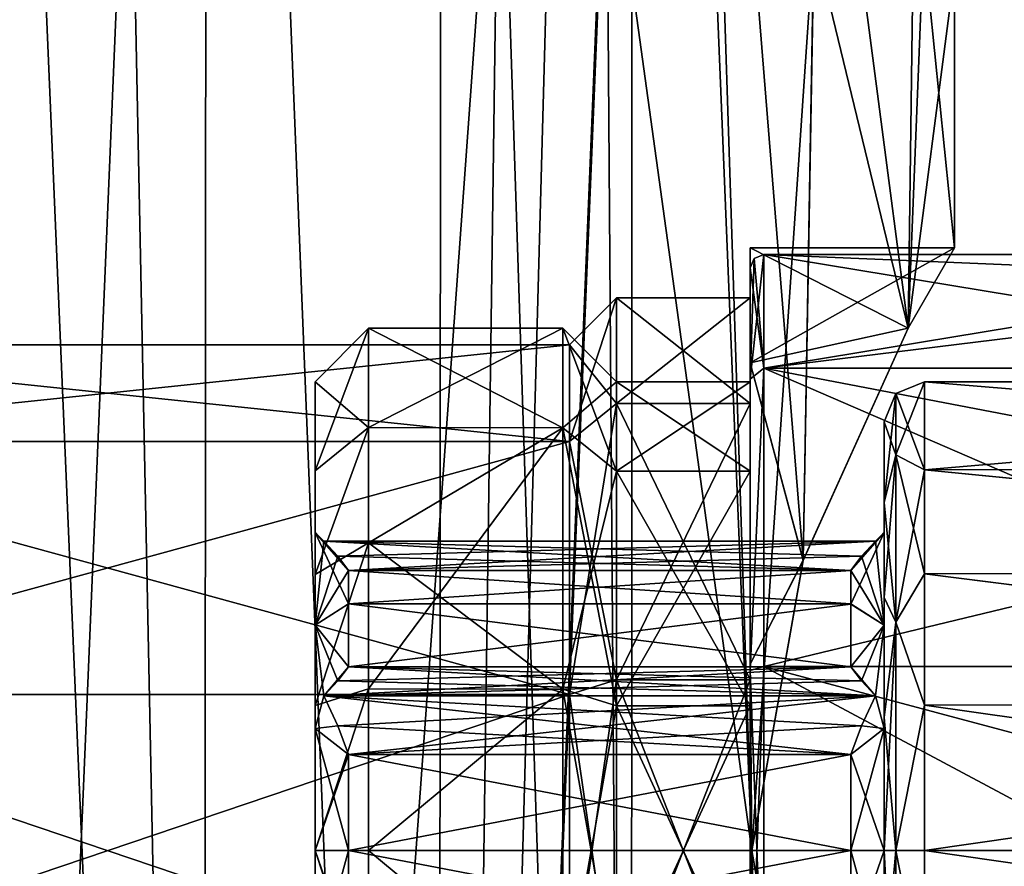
# Model space of a CAD drawing. Header units: millimetres. Extents: x -35 to 35, y -22 to 87.
# Tile 36 of 47: x 1 to 16, y 43 to 55. Entities that reach past the tile are written whole.
import ezdxf

# ---------------------------------------------------------------- set-up
doc = ezdxf.new("R2010")
doc.units = ezdxf.units.MM
doc.header["$LTSCALE"] = 65.185185
for name, color, linetype in [('412', 7, 'CONTINUOUS'), ('413', 7, 'CONTINUOUS'), ('414', 7, 'CONTINUOUS'), ('415', 7, 'CONTINUOUS'), ('416', 7, 'CONTINUOUS'), ('417', 7, 'CONTINUOUS'), ('418', 7, 'CONTINUOUS'), ('419', 7, 'CONTINUOUS'), ('422', 7, 'CONTINUOUS'), ('423', 7, 'CONTINUOUS'), ('424', 7, 'CONTINUOUS'), ('425', 7, 'CONTINUOUS'), ('426', 7, 'CONTINUOUS'), ('427', 7, 'CONTINUOUS'), ('428', 7, 'CONTINUOUS'), ('429', 7, 'CONTINUOUS'), ('430', 7, 'CONTINUOUS'), ('431', 7, 'CONTINUOUS'), ('432', 7, 'CONTINUOUS'), ('436', 7, 'CONTINUOUS'), ('437', 7, 'CONTINUOUS'), ('438', 7, 'CONTINUOUS'), ('439', 7, 'CONTINUOUS'), ('441', 7, 'CONTINUOUS'), ('442', 7, 'CONTINUOUS'), ('443', 7, 'CONTINUOUS'), ('444', 7, 'CONTINUOUS'), ('445', 7, 'CONTINUOUS'), ('446', 7, 'CONTINUOUS'), ('458', 7, 'CONTINUOUS'), ('459', 7, 'CONTINUOUS'), ('478', 7, 'CONTINUOUS'), ('479', 7, 'CONTINUOUS'), ('480', 7, 'CONTINUOUS'), ('481', 7, 'CONTINUOUS'), ('482', 7, 'CONTINUOUS'), ('484', 7, 'CONTINUOUS'), ('485', 7, 'CONTINUOUS'), ('486', 7, 'CONTINUOUS'), ('487', 7, 'CONTINUOUS')]:
    doc.layers.add(name, color=color, linetype=linetype)

msp = doc.modelspace()

# ---------------------------------------------------------------- linework, layer by layer
at = {"layer": '412', "linetype": 'CONTINUOUS'}
for points in [[(22.35, 51.464, 2.75), (22.35, 51.9), (12.05, 50.2, 5.232), (22.35, 51.464, 2.75)], [(12.05, 50.2, 5.232), (22.35, 51.9), (12.05, 51.9), (12.05, 50.2, 5.232)], [(22.35, 50.2, 5.231), (22.35, 51.464, 2.75), (12.05, 50.2, 5.232), (22.35, 50.2, 5.231)], [(22.35, 48.231, 7.2), (22.35, 50.2, 5.231), (12.05, 50.2, 5.232), (22.35, 48.231, 7.2)], [(12.05, 45.75, 8.464), (22.35, 48.231, 7.2), (12.05, 50.2, 5.232), (12.05, 45.75, 8.464)], [(22.35, 45.75, 8.464), (22.35, 48.231, 7.2), (12.05, 45.75, 8.464), (22.35, 45.75, 8.464)], [(22.35, 43, 8.9), (22.35, 45.75, 8.464), (12.05, 40.25, 8.464), (22.35, 43, 8.9)], [(12.05, 40.25, 8.464), (22.35, 45.75, 8.464), (12.05, 45.75, 8.464), (12.05, 40.25, 8.464)], [(22.35, 40.25, 8.464), (22.35, 43, 8.9), (12.05, 40.25, 8.464), (22.35, 40.25, 8.464)]]:
    msp.add_3dface(points, dxfattribs=at)
at = {"layer": '413', "linetype": 'CONTINUOUS'}
for points in [[(11.85, 50), (11.85, 48.663, 4.114), (11.85, 51.7), (11.85, 50)], [(11.85, 50), (11.85, 51.7), (11.85, 50.038, -5.114), (11.85, 50)], [(11.85, 51.7), (11.85, 48.663, 4.114), (11.85, 50.038, 5.114), (11.85, 51.7)], [(11.85, 48.663, -4.114), (11.85, 50), (11.85, 50.038, -5.114), (11.85, 48.663, -4.114)], [(11.85, 45.163, -6.657), (11.85, 48.663, -4.114), (11.85, 50.038, -5.114), (11.85, 45.163, -6.657)], [(11.85, 45.689, -8.274), (11.85, 45.163, -6.657), (11.85, 50.038, -5.114), (11.85, 45.689, -8.274)], [(11.85, 48.663, 4.114), (11.85, 45.163, 6.657), (11.85, 50.038, 5.114), (11.85, 48.663, 4.114)], [(11.85, 50.038, 5.114), (11.85, 45.163, 6.657), (11.85, 40.311, 8.274), (11.85, 50.038, 5.114)], [(11.85, 45.689, 8.274), (11.85, 50.038, 5.114), (11.85, 40.311, 8.274), (11.85, 45.689, 8.274)], [(11.85, 40.837, -6.657), (11.85, 45.163, -6.657), (11.85, 45.689, -8.274), (11.85, 40.837, -6.657)], [(11.85, 35.962, -5.114), (11.85, 40.837, -6.657), (11.85, 45.689, -8.274), (11.85, 35.962, -5.114)], [(11.85, 40.311, -8.274), (11.85, 35.962, -5.114), (11.85, 45.689, -8.274), (11.85, 40.311, -8.274)], [(11.85, 45.163, 6.657), (11.85, 40.837, 6.657), (11.85, 40.311, 8.274), (11.85, 45.163, 6.657)]]:
    msp.add_3dface(points, dxfattribs=at)
at = {"layer": '414', "linetype": 'CONTINUOUS'}
for points in [[(11.85, 48.663, 4.114), (11.85, 50), (9.85, 48.663, 4.114), (11.85, 48.663, 4.114)], [(9.85, 48.663, 4.114), (11.85, 50), (9.85, 50), (9.85, 48.663, 4.114)], [(11.85, 45.163, 6.657), (11.85, 48.663, 4.114), (9.85, 45.163, 6.657), (11.85, 45.163, 6.657)], [(9.85, 45.163, 6.657), (11.85, 48.663, 4.114), (9.85, 48.663, 4.114), (9.85, 45.163, 6.657)], [(11.85, 40.837, 6.657), (11.85, 45.163, 6.657), (9.85, 40.837, 6.657), (11.85, 40.837, 6.657)], [(9.85, 40.837, 6.657), (11.85, 45.163, 6.657), (9.85, 45.163, 6.657), (9.85, 40.837, 6.657)]]:
    msp.add_3dface(points, dxfattribs=at)
at = {"layer": '415', "linetype": 'CONTINUOUS'}
for points in [[(9.05, 49.31, 4.585), (9.85, 50), (9.05, 50.8), (9.05, 49.31, 4.585)], [(9.85, 48.663, 4.114), (9.85, 50), (9.05, 49.31, 4.585), (9.85, 48.663, 4.114)], [(9.05, 45.41, 7.418), (9.85, 48.663, 4.114), (9.05, 49.31, 4.585), (9.05, 45.41, 7.418)], [(9.85, 45.163, 6.657), (9.85, 48.663, 4.114), (9.05, 45.41, 7.418), (9.85, 45.163, 6.657)], [(9.05, 40.59, 7.418), (9.85, 45.163, 6.657), (9.05, 45.41, 7.418), (9.05, 40.59, 7.418)], [(9.85, 40.837, 6.657), (9.85, 45.163, 6.657), (9.05, 40.59, 7.418), (9.85, 40.837, 6.657)]]:
    msp.add_3dface(points, dxfattribs=at)
at = {"layer": '416', "linetype": 'CONTINUOUS'}
for points in [[(9.05, 49.31, 4.585), (9.05, 50.8), (6.15, 49.319, 4.573), (9.05, 49.31, 4.585)], [(6.15, 49.319, 4.573), (9.05, 50.8), (6.15, 50.8), (6.15, 49.319, 4.573)], [(6.15, 47.593, 6.304), (9.05, 49.31, 4.585), (6.15, 49.319, 4.573), (6.15, 47.593, 6.304)], [(9.05, 45.41, 7.418), (9.05, 49.31, 4.585), (6.15, 45.415, 7.417), (9.05, 45.41, 7.418)], [(6.15, 45.415, 7.417), (9.05, 49.31, 4.585), (6.15, 47.593, 6.304), (6.15, 45.415, 7.417)], [(6.15, 43, 7.8), (9.05, 45.41, 7.418), (6.15, 45.415, 7.417), (6.15, 43, 7.8)], [(9.05, 40.59, 7.418), (9.05, 45.41, 7.418), (6.15, 43, 7.8), (9.05, 40.59, 7.418)], [(6.15, 40.585, 7.417), (9.05, 40.59, 7.418), (6.15, 43, 7.8), (6.15, 40.585, 7.417)]]:
    msp.add_3dface(points, dxfattribs=at)
at = {"layer": '417', "linetype": 'CONTINUOUS'}
for points in [[(5.35, 48.671, 4.103), (5.35, 50), (5.35, 48.671, -4.104), (5.35, 48.671, 4.103)], [(5.35, 47.122, 5.658), (5.35, 48.671, 4.103), (5.35, 47.75), (5.35, 47.122, 5.658)], [(5.35, 48.671, 4.103), (5.35, 48.671, -4.104), (5.35, 47.75), (5.35, 48.671, 4.103)], [(5.35, 48.671, -4.104), (5.35, 47.122, -5.658), (5.35, 47.75), (5.35, 48.671, -4.104)], [(5.35, 46.364, 3.353), (5.35, 47.122, 5.658), (5.35, 47.75), (5.35, 46.364, 3.353)], [(5.35, 47.75), (5.35, 47.122, -5.658), (5.35, 46.364, -3.353), (5.35, 47.75)], [(5.35, 45.168, 6.656), (5.35, 47.122, 5.658), (5.35, 46.364, 3.353), (5.35, 45.168, 6.656)], [(5.35, 47.122, -5.658), (5.35, 45.167, -6.656), (5.35, 46.364, -3.353), (5.35, 47.122, -5.658)], [(5.35, 44.823, 4.386), (5.35, 45.168, 6.656), (5.35, 46.364, 3.353), (5.35, 44.823, 4.386)], [(5.35, 46.364, -3.353), (5.35, 45.167, -6.656), (5.35, 44.823, -4.386), (5.35, 46.364, -3.353)], [(5.35, 43, 7), (5.35, 45.168, 6.656), (5.35, 44.823, 4.386), (5.35, 43, 7)], [(5.35, 45.167, -6.656), (5.35, 43, -7), (5.35, 44.823, -4.386), (5.35, 45.167, -6.656)], [(5.35, 43, 4.75), (5.35, 43, 7), (5.35, 44.823, 4.386), (5.35, 43, 4.75)], [(5.35, 44.823, -4.386), (5.35, 43, -7), (5.35, 43, -4.75), (5.35, 44.823, -4.386)], [(5.35, 40.833, 6.656), (5.35, 43, 7), (5.35, 41.177, 4.386), (5.35, 40.833, 6.656)], [(5.35, 41.177, 4.386), (5.35, 43, 7), (5.35, 43, 4.75), (5.35, 41.177, 4.386)], [(5.35, 43, -7), (5.35, 40.832, -6.656), (5.35, 41.177, -4.386), (5.35, 43, -7)], [(5.35, 43, -4.75), (5.35, 43, -7), (5.35, 41.177, -4.386), (5.35, 43, -4.75)]]:
    msp.add_3dface(points, dxfattribs=at)
at = {"layer": '418', "linetype": 'CONTINUOUS'}
for points in [[(5.85, 46.682, 2.123), (5.85, 47.182, 0.756), (13.35, 46.682, 2.123), (5.85, 46.682, 2.123)], [(13.35, 46.682, 2.123), (5.85, 47.182, 0.756), (13.35, 47.182, 0.756), (13.35, 46.682, 2.123)], [(5.85, 45.746, 3.244), (5.85, 46.682, 2.123), (13.35, 45.746, 3.244), (5.85, 45.746, 3.244)], [(13.35, 45.746, 3.244), (5.85, 46.682, 2.123), (13.35, 46.682, 2.123), (13.35, 45.746, 3.244)], [(5.85, 43, 4.25), (5.85, 44.436, 4), (13.35, 43, 4.25), (5.85, 43, 4.25)], [(13.35, 43, 4.25), (5.85, 44.436, 4), (13.35, 44.436, 4), (13.35, 43, 4.25)], [(5.85, 41.564, 4), (5.85, 43, 4.25), (13.35, 41.564, 4), (5.85, 41.564, 4)], [(13.35, 41.564, 4), (5.85, 43, 4.25), (13.35, 43, 4.25), (13.35, 41.564, 4)]]:
    msp.add_3dface(points, dxfattribs=at)
at = {"layer": '419', "linetype": 'CONTINUOUS'}
for points in [[(29.75, 50), (29.75, 48.738, 4.01), (14.45, 50), (29.75, 50)], [(14.45, 50), (29.75, 48.738, 4.01), (14.45, 48.683, 4.086), (14.45, 50)], [(29.75, 48.738, 4.01), (29.75, 47.185, 5.611), (14.45, 48.683, 4.086), (29.75, 48.738, 4.01)], [(14.45, 48.683, 4.086), (29.75, 47.185, 5.611), (14.45, 47.133, 5.65), (14.45, 48.683, 4.086)], [(29.75, 47.185, 5.611), (29.75, 45.206, 6.643), (14.45, 47.133, 5.65), (29.75, 47.185, 5.611)], [(14.45, 47.133, 5.65), (29.75, 45.206, 6.643), (14.45, 45.174, 6.654), (14.45, 47.133, 5.65)], [(29.75, 45.206, 6.643), (29.75, 43.003, 7), (14.45, 45.174, 6.654), (29.75, 45.206, 6.643)], [(14.45, 45.174, 6.654), (29.75, 43.003, 7), (14.45, 43, 7), (14.45, 45.174, 6.654)], [(29.75, 43.003, 7), (29.75, 40.799, 6.645), (14.45, 43, 7), (29.75, 43.003, 7)], [(14.45, 43, 7), (29.75, 40.799, 6.645), (14.45, 40.826, 6.654), (14.45, 43, 7)]]:
    msp.add_3dface(points, dxfattribs=at)
at = {"layer": '422', "linetype": 'CONTINUOUS'}
for points in [[(12.05, 51.9), (22.35, 51.9), (22.35, 51.464, -2.75), (12.05, 51.9)], [(12.05, 51.9), (22.35, 51.464, -2.75), (22.35, 50.2, -5.231), (12.05, 51.9)], [(12.05, 51.9), (22.35, 50.2, -5.231), (12.05, 50.2, -5.232), (12.05, 51.9)], [(22.35, 50.2, -5.231), (22.35, 48.231, -7.2), (12.05, 50.2, -5.232), (22.35, 50.2, -5.231)], [(22.35, 48.231, -7.2), (22.35, 45.75, -8.464), (12.05, 50.2, -5.232), (22.35, 48.231, -7.2)], [(12.05, 50.2, -5.232), (22.35, 45.75, -8.464), (12.05, 45.75, -8.464), (12.05, 50.2, -5.232)], [(22.35, 45.75, -8.464), (22.35, 43, -8.9), (12.05, 45.75, -8.464), (22.35, 45.75, -8.464)], [(22.35, 43, -8.9), (22.35, 40.25, -8.464), (12.05, 45.75, -8.464), (22.35, 43, -8.9)], [(12.05, 45.75, -8.464), (22.35, 40.25, -8.464), (12.05, 40.25, -8.464), (12.05, 45.75, -8.464)]]:
    msp.add_3dface(points, dxfattribs=at)
at = {"layer": '423', "linetype": 'CONTINUOUS'}
for points in [[(11.85, 50), (11.85, 48.663, -4.114), (9.85, 50), (11.85, 50)], [(9.85, 50), (11.85, 48.663, -4.114), (9.85, 48.663, -4.114), (9.85, 50)], [(11.85, 48.663, -4.114), (11.85, 45.163, -6.657), (9.85, 48.663, -4.114), (11.85, 48.663, -4.114)], [(9.85, 48.663, -4.114), (11.85, 45.163, -6.657), (9.85, 45.163, -6.657), (9.85, 48.663, -4.114)], [(11.85, 45.163, -6.657), (11.85, 40.837, -6.657), (9.85, 45.163, -6.657), (11.85, 45.163, -6.657)], [(9.85, 45.163, -6.657), (11.85, 40.837, -6.657), (9.85, 40.837, -6.657), (9.85, 45.163, -6.657)]]:
    msp.add_3dface(points, dxfattribs=at)
at = {"layer": '424', "linetype": 'CONTINUOUS'}
for points in [[(9.05, 50.8), (9.85, 50), (9.85, 48.663, -4.114), (9.05, 50.8)], [(9.05, 50.8), (9.85, 48.663, -4.114), (9.05, 49.31, -4.585), (9.05, 50.8)], [(9.85, 48.663, -4.114), (9.85, 45.163, -6.657), (9.05, 49.31, -4.585), (9.85, 48.663, -4.114)], [(9.05, 49.31, -4.585), (9.85, 45.163, -6.657), (9.05, 45.41, -7.418), (9.05, 49.31, -4.585)], [(9.85, 45.163, -6.657), (9.85, 40.837, -6.657), (9.05, 45.41, -7.418), (9.85, 45.163, -6.657)], [(9.05, 45.41, -7.418), (9.85, 40.837, -6.657), (9.05, 40.59, -7.418), (9.05, 45.41, -7.418)]]:
    msp.add_3dface(points, dxfattribs=at)
at = {"layer": '425', "linetype": 'CONTINUOUS'}
for points in [[(6.15, 50.8), (9.05, 50.8), (9.05, 49.31, -4.585), (6.15, 50.8)], [(6.15, 50.8), (9.05, 49.31, -4.585), (6.15, 49.319, -4.573), (6.15, 50.8)], [(6.15, 49.319, -4.573), (9.05, 49.31, -4.585), (6.15, 47.593, -6.305), (6.15, 49.319, -4.573)], [(9.05, 49.31, -4.585), (9.05, 45.41, -7.418), (6.15, 47.593, -6.305), (9.05, 49.31, -4.585)], [(6.15, 47.593, -6.305), (9.05, 45.41, -7.418), (6.15, 45.415, -7.417), (6.15, 47.593, -6.305)], [(6.15, 45.415, -7.417), (9.05, 45.41, -7.418), (6.15, 43, -7.8), (6.15, 45.415, -7.417)], [(9.05, 45.41, -7.418), (9.05, 40.59, -7.418), (6.15, 43, -7.8), (9.05, 45.41, -7.418)], [(6.15, 43, -7.8), (9.05, 40.59, -7.418), (6.15, 40.585, -7.417), (6.15, 43, -7.8)]]:
    msp.add_3dface(points, dxfattribs=at)
at = {"layer": '426', "linetype": 'CONTINUOUS'}
for points in [[(5.85, 47.182, -0.756), (5.85, 46.682, -2.123), (13.35, 47.182, -0.756), (5.85, 47.182, -0.756)], [(13.35, 47.182, -0.756), (5.85, 46.682, -2.123), (13.35, 46.681, -2.124), (13.35, 47.182, -0.756)], [(5.85, 46.682, -2.123), (5.85, 45.746, -3.244), (13.35, 46.681, -2.124), (5.85, 46.682, -2.123)], [(13.35, 46.681, -2.124), (5.85, 45.746, -3.244), (13.35, 45.746, -3.244), (13.35, 46.681, -2.124)], [(5.85, 44.436, -4), (5.85, 43, -4.25), (13.35, 44.436, -4), (5.85, 44.436, -4)], [(13.35, 44.436, -4), (5.85, 43, -4.25), (13.35, 43, -4.25), (13.35, 44.436, -4)], [(5.85, 43, -4.25), (5.85, 41.564, -4), (13.35, 43, -4.25), (5.85, 43, -4.25)], [(13.35, 43, -4.25), (5.85, 41.564, -4), (13.35, 41.564, -4), (13.35, 43, -4.25)]]:
    msp.add_3dface(points, dxfattribs=at)
at = {"layer": '427', "linetype": 'CONTINUOUS'}
for points in [[(29.75, 50), (14.45, 50), (14.45, 48.684, -4.086), (29.75, 50)], [(29.75, 48.735, -4.014), (29.75, 50), (14.45, 48.684, -4.086), (29.75, 48.735, -4.014)], [(29.75, 47.18, -5.615), (29.75, 48.735, -4.014), (14.45, 48.684, -4.086), (29.75, 47.18, -5.615)], [(14.45, 47.133, -5.649), (29.75, 47.18, -5.615), (14.45, 48.684, -4.086), (14.45, 47.133, -5.649)], [(29.75, 45.201, -6.645), (29.75, 47.18, -5.615), (14.45, 47.133, -5.649), (29.75, 45.201, -6.645)], [(14.45, 45.174, -6.654), (29.75, 45.201, -6.645), (14.45, 47.133, -5.649), (14.45, 45.174, -6.654)], [(29.75, 42.997, -7), (29.75, 45.201, -6.645), (14.45, 43, -7), (29.75, 42.997, -7)], [(14.45, 43, -7), (29.75, 45.201, -6.645), (14.45, 45.174, -6.654), (14.45, 43, -7)], [(14.45, 40.826, -6.654), (29.75, 42.997, -7), (14.45, 43, -7), (14.45, 40.826, -6.654)], [(29.75, 40.794, -6.643), (29.75, 42.997, -7), (14.45, 40.826, -6.654), (29.75, 40.794, -6.643)]]:
    msp.add_3dface(points, dxfattribs=at)
at = {"layer": '428', "linetype": 'CONTINUOUS'}
for points in [[(13.85, 49.4), (13.85, 48.196, 3.736), (13.85, 48.196, -3.736), (13.85, 49.4)], [(13.85, 48.196, 3.736), (13.85, 46.779, 5.165), (13.85, 47.75), (13.85, 48.196, 3.736)], [(13.85, 48.196, -3.736), (13.85, 48.196, 3.736), (13.85, 47.75), (13.85, 48.196, -3.736)], [(13.85, 46.779, -5.165), (13.85, 48.196, -3.736), (13.85, 47.75), (13.85, 46.779, -5.165)], [(13.85, 47.75), (13.85, 46.779, 5.165), (13.85, 46.364, 3.353), (13.85, 47.75)], [(13.85, 46.364, -3.354), (13.85, 46.779, -5.165), (13.85, 47.75), (13.85, 46.364, -3.354)], [(13.85, 46.779, 5.165), (13.85, 44.988, 6.084), (13.85, 46.364, 3.353), (13.85, 46.779, 5.165)], [(13.85, 44.988, -6.083), (13.85, 46.779, -5.165), (13.85, 46.364, -3.354), (13.85, 44.988, -6.083)], [(13.85, 46.364, 3.353), (13.85, 44.988, 6.084), (13.85, 44.823, 4.386), (13.85, 46.364, 3.353)], [(13.85, 44.822, -4.387), (13.85, 44.988, -6.083), (13.85, 46.364, -3.354), (13.85, 44.822, -4.387)], [(13.85, 44.988, 6.084), (13.85, 43, 6.4), (13.85, 44.823, 4.386), (13.85, 44.988, 6.084)], [(13.85, 43, -6.4), (13.85, 44.988, -6.083), (13.85, 44.822, -4.387), (13.85, 43, -6.4)], [(13.85, 44.823, 4.386), (13.85, 43, 6.4), (13.85, 43, 4.75), (13.85, 44.823, 4.386)], [(13.85, 43, -4.75), (13.85, 43, -6.4), (13.85, 44.822, -4.387), (13.85, 43, -4.75)], [(13.85, 43, 6.4), (13.85, 41.012, 6.083), (13.85, 41.178, 4.387), (13.85, 43, 6.4)], [(13.85, 43, 4.75), (13.85, 43, 6.4), (13.85, 41.178, 4.387), (13.85, 43, 4.75)], [(13.85, 41.012, -6.084), (13.85, 43, -6.4), (13.85, 41.177, -4.386), (13.85, 41.012, -6.084)], [(13.85, 41.177, -4.386), (13.85, 43, -6.4), (13.85, 43, -4.75), (13.85, 41.177, -4.386)]]:
    msp.add_3dface(points, dxfattribs=at)
at = {"layer": '429', "linetype": 'CONTINUOUS'}
for points in [[(6.15, 49.319, 4.573), (6.15, 50.8), (5.35, 48.671, 4.103), (6.15, 49.319, 4.573)], [(6.15, 50.8), (5.35, 50), (5.35, 48.671, 4.103), (6.15, 50.8)], [(6.15, 47.593, 6.304), (6.15, 49.319, 4.573), (5.35, 47.122, 5.658), (6.15, 47.593, 6.304)], [(6.15, 49.319, 4.573), (5.35, 48.671, 4.103), (5.35, 47.122, 5.658), (6.15, 49.319, 4.573)], [(6.15, 45.415, 7.417), (6.15, 47.593, 6.304), (5.35, 45.168, 6.656), (6.15, 45.415, 7.417)], [(6.15, 47.593, 6.304), (5.35, 47.122, 5.658), (5.35, 45.168, 6.656), (6.15, 47.593, 6.304)], [(6.15, 43, 7.8), (6.15, 45.415, 7.417), (5.35, 43, 7), (6.15, 43, 7.8)], [(6.15, 45.415, 7.417), (5.35, 45.168, 6.656), (5.35, 43, 7), (6.15, 45.415, 7.417)], [(6.15, 40.585, 7.417), (6.15, 43, 7.8), (5.35, 43, 7), (6.15, 40.585, 7.417)], [(6.15, 40.585, 7.417), (5.35, 43, 7), (5.35, 40.833, 6.656), (6.15, 40.585, 7.417)]]:
    msp.add_3dface(points, dxfattribs=at)
at = {"layer": '430', "linetype": 'CONTINUOUS'}
for points in [[(5.35, 50), (6.15, 50.8), (6.15, 49.319, -4.573), (5.35, 50)], [(5.35, 48.671, -4.104), (5.35, 50), (6.15, 49.319, -4.573), (5.35, 48.671, -4.104)], [(5.35, 47.122, -5.658), (5.35, 48.671, -4.104), (6.15, 49.319, -4.573), (5.35, 47.122, -5.658)], [(5.35, 47.122, -5.658), (6.15, 49.319, -4.573), (6.15, 47.593, -6.305), (5.35, 47.122, -5.658)], [(5.35, 45.167, -6.656), (5.35, 47.122, -5.658), (6.15, 47.593, -6.305), (5.35, 45.167, -6.656)], [(5.35, 45.167, -6.656), (6.15, 47.593, -6.305), (6.15, 45.415, -7.417), (5.35, 45.167, -6.656)], [(5.35, 43, -7), (5.35, 45.167, -6.656), (6.15, 45.415, -7.417), (5.35, 43, -7)], [(5.35, 43, -7), (6.15, 45.415, -7.417), (6.15, 43, -7.8), (5.35, 43, -7)], [(5.35, 40.832, -6.656), (5.35, 43, -7), (6.15, 40.585, -7.417), (5.35, 40.832, -6.656)], [(5.35, 43, -7), (6.15, 43, -7.8), (6.15, 40.585, -7.417), (5.35, 43, -7)]]:
    msp.add_3dface(points, dxfattribs=at)
at = {"layer": '431', "linetype": 'CONTINUOUS'}
for points in [[(12.05, 50.2, 5.232), (12.05, 51.9), (11.85, 50.038, 5.114), (12.05, 50.2, 5.232)], [(11.85, 50.038, 5.114), (12.05, 51.9), (11.909, 51.841), (11.85, 50.038, 5.114)], [(11.85, 51.7), (11.85, 50.038, 5.114), (11.909, 51.841), (11.85, 51.7)], [(12.05, 45.75, 8.464), (12.05, 50.2, 5.232), (11.85, 45.689, 8.274), (12.05, 45.75, 8.464)], [(12.05, 50.2, 5.232), (11.85, 50.038, 5.114), (11.85, 45.689, 8.274), (12.05, 50.2, 5.232)], [(12.05, 40.25, 8.464), (12.05, 45.75, 8.464), (11.85, 40.311, 8.274), (12.05, 40.25, 8.464)], [(12.05, 45.75, 8.464), (11.85, 45.689, 8.274), (11.85, 40.311, 8.274), (12.05, 45.75, 8.464)]]:
    msp.add_3dface(points, dxfattribs=at)
at = {"layer": '432', "linetype": 'CONTINUOUS'}
for points in [[(12.05, 50.2, -5.232), (11.85, 51.7), (11.909, 51.841), (12.05, 50.2, -5.232)], [(12.05, 51.9), (12.05, 50.2, -5.232), (11.909, 51.841), (12.05, 51.9)], [(11.85, 50.038, -5.114), (11.85, 51.7), (12.05, 50.2, -5.232), (11.85, 50.038, -5.114)], [(11.85, 45.689, -8.274), (11.85, 50.038, -5.114), (12.05, 50.2, -5.232), (11.85, 45.689, -8.274)], [(11.85, 45.689, -8.274), (12.05, 50.2, -5.232), (12.05, 45.75, -8.464), (11.85, 45.689, -8.274)], [(11.85, 45.689, -8.274), (12.05, 45.75, -8.464), (12.05, 40.25, -8.464), (11.85, 45.689, -8.274)], [(11.85, 40.311, -8.274), (11.85, 45.689, -8.274), (12.05, 40.25, -8.464), (11.85, 40.311, -8.274)]]:
    msp.add_3dface(points, dxfattribs=at)
at = {"layer": '436', "linetype": 'CONTINUOUS'}
for points in [[(13.35, 44.436, -4), (5.481, 45.309, -4), (5.688, 44.862, -4), (13.35, 44.436, -4)], [(5.481, 45.309, -4), (13.35, 44.436, -4), (13.512, 44.863, -4), (5.481, 45.309, -4)], [(5.481, 45.309, -4), (13.512, 44.863, -4), (13.719, 45.309, -4), (5.481, 45.309, -4)], [(5.85, 44.436, -4), (13.35, 44.436, -4), (5.688, 44.862, -4), (5.85, 44.436, -4)]]:
    msp.add_3dface(points, dxfattribs=at)
at = {"layer": '437', "linetype": 'CONTINUOUS'}
for points in [[(13.35, 47.182, -0.756), (5.481, 47.619), (5.688, 47.395, -0.388), (13.35, 47.182, -0.756)], [(5.481, 47.619), (13.35, 47.182, -0.756), (13.512, 47.395, -0.387), (5.481, 47.619)], [(13.719, 47.619), (5.481, 47.619), (13.512, 47.395, -0.387), (13.719, 47.619)], [(5.85, 47.182, -0.756), (13.35, 47.182, -0.756), (5.688, 47.395, -0.388), (5.85, 47.182, -0.756)], [(5.85, 45.746, -3.244), (5.688, 45.533, -3.613), (13.719, 45.309, -4), (5.85, 45.746, -3.244)], [(13.35, 45.746, -3.244), (5.85, 45.746, -3.244), (13.512, 45.533, -3.612), (13.35, 45.746, -3.244)], [(5.85, 45.746, -3.244), (13.719, 45.309, -4), (13.512, 45.533, -3.612), (5.85, 45.746, -3.244)], [(5.688, 45.533, -3.613), (5.481, 45.309, -4), (13.719, 45.309, -4), (5.688, 45.533, -3.613)]]:
    msp.add_3dface(points, dxfattribs=at)
at = {"layer": '438', "linetype": 'CONTINUOUS'}
for points in [[(5.688, 47.395, 0.387), (5.481, 47.619), (13.719, 47.619), (5.688, 47.395, 0.387)], [(5.85, 47.182, 0.756), (5.688, 47.395, 0.387), (13.719, 47.619), (5.85, 47.182, 0.756)], [(5.85, 47.182, 0.756), (13.719, 47.619), (13.512, 47.395, 0.388), (5.85, 47.182, 0.756)], [(13.35, 47.182, 0.756), (5.85, 47.182, 0.756), (13.512, 47.395, 0.388), (13.35, 47.182, 0.756)], [(13.35, 45.746, 3.244), (5.481, 45.309, 4), (5.688, 45.533, 3.612), (13.35, 45.746, 3.244)], [(5.481, 45.309, 4), (13.35, 45.746, 3.244), (13.512, 45.533, 3.613), (5.481, 45.309, 4)], [(5.85, 45.746, 3.244), (13.35, 45.746, 3.244), (5.688, 45.533, 3.612), (5.85, 45.746, 3.244)], [(5.481, 45.309, 4), (13.512, 45.533, 3.613), (13.719, 45.309, 4), (5.481, 45.309, 4)]]:
    msp.add_3dface(points, dxfattribs=at)
at = {"layer": '439', "linetype": 'CONTINUOUS'}
for points in [[(5.688, 44.863, 4), (5.481, 45.309, 4), (13.719, 45.309, 4), (5.688, 44.863, 4)], [(5.85, 44.436, 4), (5.688, 44.863, 4), (13.719, 45.309, 4), (5.85, 44.436, 4)], [(5.85, 44.436, 4), (13.719, 45.309, 4), (13.512, 44.862, 4), (5.85, 44.436, 4)], [(13.35, 44.436, 4), (5.85, 44.436, 4), (13.512, 44.862, 4), (13.35, 44.436, 4)]]:
    msp.add_3dface(points, dxfattribs=at)
at = {"layer": '441', "linetype": 'CONTINUOUS'}
for points in [[(5.35, 47.75), (5.35, 46.364, -3.353), (5.481, 47.619), (5.35, 47.75)], [(5.481, 47.619), (5.35, 46.364, -3.353), (5.688, 47.395, -0.388), (5.481, 47.619)], [(5.35, 46.364, -3.353), (5.85, 47.182, -0.756), (5.688, 47.395, -0.388), (5.35, 46.364, -3.353)], [(5.35, 46.364, -3.353), (5.85, 46.682, -2.123), (5.85, 47.182, -0.756), (5.35, 46.364, -3.353)], [(5.35, 46.364, -3.353), (5.85, 45.746, -3.244), (5.85, 46.682, -2.123), (5.35, 46.364, -3.353)], [(5.35, 46.364, -3.353), (5.35, 44.823, -4.386), (5.481, 45.309, -4), (5.35, 46.364, -3.353)], [(5.85, 45.746, -3.244), (5.35, 46.364, -3.353), (5.481, 45.309, -4), (5.85, 45.746, -3.244)], [(5.688, 45.533, -3.613), (5.85, 45.746, -3.244), (5.481, 45.309, -4), (5.688, 45.533, -3.613)], [(5.481, 45.309, -4), (5.35, 44.823, -4.386), (5.688, 44.862, -4), (5.481, 45.309, -4)], [(5.35, 44.823, -4.386), (5.85, 44.436, -4), (5.688, 44.862, -4), (5.35, 44.823, -4.386)], [(5.35, 44.823, -4.386), (5.35, 43, -4.75), (5.85, 44.436, -4), (5.35, 44.823, -4.386)], [(5.35, 43, -4.75), (5.85, 43, -4.25), (5.85, 44.436, -4), (5.35, 43, -4.75)], [(5.35, 43, -4.75), (5.35, 41.177, -4.386), (5.85, 43, -4.25), (5.35, 43, -4.75)], [(5.35, 41.177, -4.386), (5.85, 41.564, -4), (5.85, 43, -4.25), (5.35, 41.177, -4.386)]]:
    msp.add_3dface(points, dxfattribs=at)
at = {"layer": '442', "linetype": 'CONTINUOUS'}
for points in [[(5.35, 46.364, 3.353), (5.35, 47.75), (5.85, 46.682, 2.123), (5.35, 46.364, 3.353)], [(5.35, 47.75), (5.85, 47.182, 0.756), (5.85, 46.682, 2.123), (5.35, 47.75)], [(5.85, 47.182, 0.756), (5.35, 47.75), (5.688, 47.395, 0.387), (5.85, 47.182, 0.756)], [(5.688, 47.395, 0.387), (5.35, 47.75), (5.481, 47.619), (5.688, 47.395, 0.387)], [(5.35, 46.364, 3.353), (5.85, 46.682, 2.123), (5.85, 45.746, 3.244), (5.35, 46.364, 3.353)], [(5.35, 44.823, 4.386), (5.35, 46.364, 3.353), (5.481, 45.309, 4), (5.35, 44.823, 4.386)], [(5.35, 46.364, 3.353), (5.85, 45.746, 3.244), (5.688, 45.533, 3.612), (5.35, 46.364, 3.353)], [(5.481, 45.309, 4), (5.35, 46.364, 3.353), (5.688, 45.533, 3.612), (5.481, 45.309, 4)], [(5.35, 44.823, 4.386), (5.481, 45.309, 4), (5.688, 44.863, 4), (5.35, 44.823, 4.386)], [(5.85, 44.436, 4), (5.35, 44.823, 4.386), (5.688, 44.863, 4), (5.85, 44.436, 4)], [(5.35, 43, 4.75), (5.35, 44.823, 4.386), (5.85, 43, 4.25), (5.35, 43, 4.75)], [(5.35, 44.823, 4.386), (5.85, 44.436, 4), (5.85, 43, 4.25), (5.35, 44.823, 4.386)], [(5.35, 41.177, 4.386), (5.35, 43, 4.75), (5.85, 41.564, 4), (5.35, 41.177, 4.386)], [(5.35, 43, 4.75), (5.85, 43, 4.25), (5.85, 41.564, 4), (5.35, 43, 4.75)]]:
    msp.add_3dface(points, dxfattribs=at)
at = {"layer": '443', "linetype": 'CONTINUOUS'}
for points in [[(13.85, 46.364, -3.354), (13.85, 47.75), (13.35, 46.681, -2.124), (13.85, 46.364, -3.354)], [(13.85, 47.75), (13.35, 47.182, -0.756), (13.35, 46.681, -2.124), (13.85, 47.75)], [(13.35, 47.182, -0.756), (13.85, 47.75), (13.512, 47.395, -0.387), (13.35, 47.182, -0.756)], [(13.85, 47.75), (13.719, 47.619), (13.512, 47.395, -0.387), (13.85, 47.75)], [(13.85, 46.364, -3.354), (13.35, 46.681, -2.124), (13.35, 45.746, -3.244), (13.85, 46.364, -3.354)], [(13.85, 46.364, -3.354), (13.35, 45.746, -3.244), (13.512, 45.533, -3.612), (13.85, 46.364, -3.354)], [(13.719, 45.309, -4), (13.85, 46.364, -3.354), (13.512, 45.533, -3.612), (13.719, 45.309, -4)], [(13.85, 44.822, -4.387), (13.85, 46.364, -3.354), (13.719, 45.309, -4), (13.85, 44.822, -4.387)], [(13.512, 44.863, -4), (13.85, 44.822, -4.387), (13.719, 45.309, -4), (13.512, 44.863, -4)], [(13.35, 44.436, -4), (13.85, 44.822, -4.387), (13.512, 44.863, -4), (13.35, 44.436, -4)], [(13.85, 43, -4.75), (13.85, 44.822, -4.387), (13.35, 43, -4.25), (13.85, 43, -4.75)], [(13.85, 44.822, -4.387), (13.35, 44.436, -4), (13.35, 43, -4.25), (13.85, 44.822, -4.387)], [(13.85, 41.177, -4.386), (13.85, 43, -4.75), (13.35, 41.564, -4), (13.85, 41.177, -4.386)], [(13.85, 43, -4.75), (13.35, 43, -4.25), (13.35, 41.564, -4), (13.85, 43, -4.75)]]:
    msp.add_3dface(points, dxfattribs=at)
at = {"layer": '444', "linetype": 'CONTINUOUS'}
for points in [[(13.85, 47.75), (13.85, 46.364, 3.353), (13.719, 47.619), (13.85, 47.75)], [(13.719, 47.619), (13.85, 46.364, 3.353), (13.512, 47.395, 0.388), (13.719, 47.619)], [(13.85, 46.364, 3.353), (13.35, 47.182, 0.756), (13.512, 47.395, 0.388), (13.85, 46.364, 3.353)], [(13.35, 46.682, 2.123), (13.35, 47.182, 0.756), (13.85, 46.364, 3.353), (13.35, 46.682, 2.123)], [(13.35, 45.746, 3.244), (13.35, 46.682, 2.123), (13.85, 46.364, 3.353), (13.35, 45.746, 3.244)], [(13.35, 45.746, 3.244), (13.85, 46.364, 3.353), (13.719, 45.309, 4), (13.35, 45.746, 3.244)], [(13.85, 46.364, 3.353), (13.85, 44.823, 4.386), (13.719, 45.309, 4), (13.85, 46.364, 3.353)], [(13.512, 45.533, 3.613), (13.35, 45.746, 3.244), (13.719, 45.309, 4), (13.512, 45.533, 3.613)], [(13.719, 45.309, 4), (13.85, 44.823, 4.386), (13.512, 44.862, 4), (13.719, 45.309, 4)], [(13.85, 44.823, 4.386), (13.35, 44.436, 4), (13.512, 44.862, 4), (13.85, 44.823, 4.386)], [(13.35, 44.436, 4), (13.85, 44.823, 4.386), (13.85, 43, 4.75), (13.35, 44.436, 4)], [(13.35, 43, 4.25), (13.35, 44.436, 4), (13.85, 43, 4.75), (13.35, 43, 4.25)], [(13.35, 41.564, 4), (13.35, 43, 4.25), (13.85, 41.178, 4.387), (13.35, 41.564, 4)], [(13.35, 43, 4.25), (13.85, 43, 4.75), (13.85, 41.178, 4.387), (13.35, 43, 4.25)]]:
    msp.add_3dface(points, dxfattribs=at)
at = {"layer": '445', "linetype": 'CONTINUOUS'}
for points in [[(14.45, 50), (14.45, 48.683, 4.086), (14.026, 49.824, 0), (14.45, 50)], [(13.85, 49.4), (14.026, 49.824, 0), (14.026, 48.91, 3.412), (13.85, 49.4)], [(14.026, 49.824, 0), (14.45, 48.683, 4.086), (14.026, 48.91, 3.412), (14.026, 49.824, 0)], [(13.85, 48.196, 3.736), (13.85, 49.4), (14.026, 48.91, 3.412), (13.85, 48.196, 3.736)], [(13.85, 48.196, 3.736), (14.026, 48.91, 3.412), (14.026, 46.412, 5.91), (13.85, 48.196, 3.736)], [(14.45, 48.683, 4.086), (14.45, 47.133, 5.65), (14.026, 48.91, 3.412), (14.45, 48.683, 4.086)], [(14.026, 48.91, 3.412), (14.45, 47.133, 5.65), (14.026, 46.412, 5.91), (14.026, 48.91, 3.412)], [(13.85, 46.779, 5.165), (13.85, 48.196, 3.736), (14.026, 46.412, 5.91), (13.85, 46.779, 5.165)], [(14.45, 47.133, 5.65), (14.45, 45.174, 6.654), (14.026, 46.412, 5.91), (14.45, 47.133, 5.65)], [(13.85, 44.988, 6.084), (13.85, 46.779, 5.165), (14.026, 46.412, 5.91), (13.85, 44.988, 6.084)], [(13.85, 44.988, 6.084), (14.026, 46.412, 5.91), (14.026, 43, 6.824), (13.85, 44.988, 6.084)], [(14.026, 46.412, 5.91), (14.45, 45.174, 6.654), (14.026, 43, 6.824), (14.026, 46.412, 5.91)], [(14.45, 45.174, 6.654), (14.45, 43, 7), (14.026, 43, 6.824), (14.45, 45.174, 6.654)], [(13.85, 43, 6.4), (13.85, 44.988, 6.084), (14.026, 43, 6.824), (13.85, 43, 6.4)], [(13.85, 41.012, 6.083), (13.85, 43, 6.4), (14.026, 39.588, 5.91), (13.85, 41.012, 6.083)], [(13.85, 43, 6.4), (14.026, 43, 6.824), (14.026, 39.588, 5.91), (13.85, 43, 6.4)], [(14.45, 43, 7), (14.45, 40.826, 6.654), (14.026, 43, 6.824), (14.45, 43, 7)], [(14.026, 43, 6.824), (14.45, 40.826, 6.654), (14.026, 39.588, 5.91), (14.026, 43, 6.824)]]:
    msp.add_3dface(points, dxfattribs=at)
at = {"layer": '446', "linetype": 'CONTINUOUS'}
for points in [[(14.45, 48.684, -4.086), (14.45, 50), (14.026, 48.91, -3.412), (14.45, 48.684, -4.086)], [(14.026, 48.91, -3.412), (14.45, 50), (14.026, 49.824, 0), (14.026, 48.91, -3.412)], [(13.85, 49.4), (13.85, 48.196, -3.736), (14.026, 49.824, 0), (13.85, 49.4)], [(13.85, 48.196, -3.736), (14.026, 48.91, -3.412), (14.026, 49.824, 0), (13.85, 48.196, -3.736)], [(13.85, 48.196, -3.736), (13.85, 46.779, -5.165), (14.026, 48.91, -3.412), (13.85, 48.196, -3.736)], [(13.85, 46.779, -5.165), (14.026, 46.412, -5.91), (14.026, 48.91, -3.412), (13.85, 46.779, -5.165)], [(14.026, 46.412, -5.91), (14.45, 48.684, -4.086), (14.026, 48.91, -3.412), (14.026, 46.412, -5.91)], [(14.45, 47.133, -5.649), (14.45, 48.684, -4.086), (14.026, 46.412, -5.91), (14.45, 47.133, -5.649)], [(14.45, 45.174, -6.654), (14.45, 47.133, -5.649), (14.026, 46.412, -5.91), (14.45, 45.174, -6.654)], [(13.85, 46.779, -5.165), (13.85, 44.988, -6.083), (14.026, 46.412, -5.91), (13.85, 46.779, -5.165)], [(13.85, 44.988, -6.083), (13.85, 43, -6.4), (14.026, 46.412, -5.91), (13.85, 44.988, -6.083)], [(13.85, 43, -6.4), (14.026, 43, -6.824), (14.026, 46.412, -5.91), (13.85, 43, -6.4)], [(14.026, 43, -6.824), (14.45, 45.174, -6.654), (14.026, 46.412, -5.91), (14.026, 43, -6.824)], [(14.45, 43, -7), (14.45, 45.174, -6.654), (14.026, 43, -6.824), (14.45, 43, -7)], [(13.85, 43, -6.4), (13.85, 41.012, -6.084), (14.026, 43, -6.824), (13.85, 43, -6.4)], [(13.85, 41.012, -6.084), (14.026, 39.588, -5.91), (14.026, 43, -6.824), (13.85, 41.012, -6.084)], [(14.45, 40.826, -6.654), (14.45, 43, -7), (14.026, 43, -6.824), (14.45, 40.826, -6.654)], [(14.026, 39.588, -5.91), (14.45, 40.826, -6.654), (14.026, 43, -6.824), (14.026, 39.588, -5.91)]]:
    msp.add_3dface(points, dxfattribs=at)
at = {"layer": '458', "linetype": 'CONTINUOUS'}
for points in [[(-0.057, 0.5, 14.9), (3.676, 0.5, 14.439), (0.012, 86.5, 14.9), (-0.057, 0.5, 14.9)], [(0.012, 86.5, 14.9), (3.676, 0.5, 14.439), (3.738, 86.5, 14.423), (0.012, 86.5, 14.9)], [(3.676, 0.5, 14.439), (7.19, 0.5, 13.051), (3.738, 86.5, 14.423), (3.676, 0.5, 14.439)], [(3.738, 86.5, 14.423), (7.19, 0.5, 13.051), (7.241, 86.5, 13.022), (3.738, 86.5, 14.423)], [(7.19, 0.5, 13.051), (10.061, 0.5, 10.991), (7.241, 86.5, 13.022), (7.19, 0.5, 13.051)], [(7.241, 86.5, 13.022), (10.061, 0.5, 10.991), (10.095, 86.5, 10.959), (7.241, 86.5, 13.022)], [(10.095, 86.5, 10.959), (10.061, 0.5, 10.991), (11.875, 43.004, 9), (10.095, 86.5, 10.959)], [(11.12, 66.164, 9.917), (10.095, 86.5, 10.959), (11.875, 43.004, 9), (11.12, 66.164, 9.917)], [(12.878, 60.954, 7.495), (11.12, 66.164, 9.917), (12.641, 47.335, 7.887), (12.878, 60.954, 7.495)], [(12.641, 47.335, 7.887), (11.12, 66.164, 9.917), (11.875, 43.004, 9), (12.641, 47.335, 7.887)], [(14.206, 50.798, 4.494), (12.878, 60.954, 7.495), (12.641, 47.335, 7.887), (14.206, 50.798, 4.494)], [(14.301, 57.894, 4.181), (12.878, 60.954, 7.495), (14.206, 50.798, 4.494), (14.301, 57.894, 4.181)], [(14.9, 52), (14.301, 57.894, 4.181), (14.206, 50.798, 4.494), (14.9, 52)], [(14.9, 56.12), (14.301, 57.894, 4.181), (14.9, 52), (14.9, 56.12)], [(10.061, 0.5, 10.991), (13.388, 0.5, 6.541), (11.875, 43.004, 9), (10.061, 0.5, 10.991)], [(11.875, 43.004, 9), (13.388, 0.5, 6.541), (12.64, 38.669, 7.889), (11.875, 43.004, 9)]]:
    msp.add_3dface(points, dxfattribs=at)
at = {"layer": '459', "linetype": 'CONTINUOUS'}
for points in [[(2.571, 60.188, -14.676), (8.11, 60.346, -12.499), (3.788, 0.5, -14.41), (2.571, 60.188, -14.676)], [(3.788, 0.5, -14.41), (8.11, 60.346, -12.499), (7.287, 0.5, -12.997), (3.788, 0.5, -14.41)], [(8.11, 60.346, -12.499), (8.91, 59.772, -11.942), (7.287, 0.5, -12.997), (8.11, 60.346, -12.499)], [(-3.375, 60.018, -14.513), (2.571, 60.188, -14.676), (0.057, 0.5, -14.9), (-3.375, 60.018, -14.513)], [(0.057, 0.5, -14.9), (2.571, 60.188, -14.676), (3.788, 0.5, -14.41), (0.057, 0.5, -14.9)], [(8.91, 59.772, -11.942), (9.7, 59.199, -11.31), (7.287, 0.5, -12.997), (8.91, 59.772, -11.942)], [(9.7, 59.199, -11.31), (9.7, 58.712, -11.31), (7.287, 0.5, -12.997), (9.7, 59.199, -11.31)], [(7.287, 0.5, -12.997), (9.7, 58.712, -11.31), (10.128, 0.5, -10.928), (7.287, 0.5, -12.997)], [(12.801, 56.611, -7.626), (11.875, 42.997, -9), (9.7, 58.712, -11.31), (12.801, 56.611, -7.626)], [(9.7, 58.712, -11.31), (11.875, 42.997, -9), (10.128, 0.5, -10.928), (9.7, 58.712, -11.31)], [(12.64, 47.332, -7.889), (11.875, 42.997, -9), (12.801, 56.611, -7.626), (12.64, 47.332, -7.889)], [(14.206, 50.798, -4.494), (12.64, 47.332, -7.889), (12.801, 56.611, -7.626), (14.206, 50.798, -4.494)], [(14.408, 55.799, -3.795), (14.206, 50.798, -4.494), (12.801, 56.611, -7.626), (14.408, 55.799, -3.795)], [(14.9, 56.12), (14.9, 52), (14.206, 50.798, -4.494), (14.9, 56.12)], [(14.9, 56.12), (14.206, 50.798, -4.494), (14.408, 55.799, -3.795), (14.9, 56.12)], [(11.875, 42.997, -9), (12.641, 38.665, -7.887), (10.128, 0.5, -10.928), (11.875, 42.997, -9)]]:
    msp.add_3dface(points, dxfattribs=at)
at = {"layer": '478', "linetype": 'CONTINUOUS'}
for points in [[(-4.65, 49.108, 4.438), (-4.65, 50.55), (9.15, 49.108, 4.438), (-4.65, 49.108, 4.438)], [(9.15, 49.108, 4.438), (-4.65, 50.55), (9.15, 50.55), (9.15, 49.108, 4.438)], [(-4.65, 45.333, 7.18), (-4.65, 49.108, 4.438), (9.15, 45.333, 7.18), (-4.65, 45.333, 7.18)], [(9.15, 45.333, 7.18), (-4.65, 49.108, 4.438), (9.15, 49.108, 4.438), (9.15, 45.333, 7.18)], [(-4.65, 40.667, 7.18), (-4.65, 45.333, 7.18), (9.15, 40.667, 7.18), (-4.65, 40.667, 7.18)], [(9.15, 40.667, 7.18), (-4.65, 45.333, 7.18), (9.15, 45.333, 7.18), (9.15, 40.667, 7.18)]]:
    msp.add_3dface(points, dxfattribs=at)
at = {"layer": '479', "linetype": 'CONTINUOUS'}
for points in [[(11.85, 51.25), (11.85, 49.674, -4.849), (11.85, 52), (11.85, 51.25)], [(11.85, 50.282, 5.289), (11.85, 51.25), (11.85, 52), (11.85, 50.282, 5.289)], [(11.85, 52), (11.85, 49.674, -4.849), (11.85, 50.282, -5.289), (11.85, 52)], [(11.85, 49.674, 4.849), (11.85, 51.25), (11.85, 50.282, 5.289), (11.85, 49.674, 4.849)], [(11.85, 45.549, 7.846), (11.85, 49.674, 4.849), (11.85, 50.282, 5.289), (11.85, 45.549, 7.846)], [(11.85, 45.782, 8.559), (11.85, 45.549, 7.846), (11.85, 50.282, 5.289), (11.85, 45.782, 8.559)], [(11.85, 49.674, -4.849), (11.85, 45.549, -7.846), (11.85, 50.282, -5.289), (11.85, 49.674, -4.849)], [(11.85, 50.282, -5.289), (11.85, 45.549, -7.846), (11.85, 45.782, -8.559), (11.85, 50.282, -5.289)], [(11.85, 40.451, 7.846), (11.85, 45.549, 7.846), (11.85, 45.782, 8.559), (11.85, 40.451, 7.846)], [(11.85, 40.218, 8.559), (11.85, 40.451, 7.846), (11.85, 45.782, 8.559), (11.85, 40.218, 8.559)], [(11.85, 45.782, -8.559), (11.85, 45.549, -7.846), (11.85, 40.218, -8.559), (11.85, 45.782, -8.559)], [(11.85, 45.549, -7.846), (11.85, 40.451, -7.846), (11.85, 40.218, -8.559), (11.85, 45.549, -7.846)]]:
    msp.add_3dface(points, dxfattribs=at)
at = {"layer": '480', "linetype": 'CONTINUOUS'}
for points in [[(14.9, 52), (14.206, 50.798, 4.494), (11.85, 52), (14.9, 52)], [(14.206, 50.798, 4.494), (11.85, 50.282, 5.289), (11.85, 52), (14.206, 50.798, 4.494)], [(14.206, 50.798, 4.494), (12.641, 47.335, 7.887), (11.85, 50.282, 5.289), (14.206, 50.798, 4.494)], [(12.641, 47.335, 7.887), (11.85, 45.782, 8.559), (11.85, 50.282, 5.289), (12.641, 47.335, 7.887)], [(12.641, 47.335, 7.887), (11.875, 43.004, 9), (11.85, 45.782, 8.559), (12.641, 47.335, 7.887)], [(11.875, 43.004, 9), (11.85, 40.218, 8.559), (11.85, 45.782, 8.559), (11.875, 43.004, 9)], [(11.875, 43.004, 9), (12.64, 38.669, 7.889), (11.85, 40.218, 8.559), (11.875, 43.004, 9)]]:
    msp.add_3dface(points, dxfattribs=at)
at = {"layer": '481', "linetype": 'CONTINUOUS'}
for points in [[(-4.65, 50.55), (-4.65, 49.108, -4.438), (9.15, 50.55), (-4.65, 50.55)], [(9.15, 50.55), (-4.65, 49.108, -4.438), (9.15, 49.108, -4.438), (9.15, 50.55)], [(-4.65, 49.108, -4.438), (-4.65, 45.333, -7.18), (9.15, 49.108, -4.438), (-4.65, 49.108, -4.438)], [(9.15, 49.108, -4.438), (-4.65, 45.333, -7.18), (9.15, 45.333, -7.18), (9.15, 49.108, -4.438)], [(-4.65, 45.333, -7.18), (-4.65, 40.667, -7.18), (9.15, 45.333, -7.18), (-4.65, 45.333, -7.18)], [(9.15, 45.333, -7.18), (-4.65, 40.667, -7.18), (9.15, 40.667, -7.18), (9.15, 45.333, -7.18)]]:
    msp.add_3dface(points, dxfattribs=at)
at = {"layer": '482', "linetype": 'CONTINUOUS'}
for points in [[(14.206, 50.798, -4.494), (14.9, 52), (11.85, 50.282, -5.289), (14.206, 50.798, -4.494)], [(14.9, 52), (11.85, 52), (11.85, 50.282, -5.289), (14.9, 52)], [(12.64, 47.332, -7.889), (14.206, 50.798, -4.494), (11.85, 50.282, -5.289), (12.64, 47.332, -7.889)], [(12.64, 47.332, -7.889), (11.85, 50.282, -5.289), (11.85, 45.782, -8.559), (12.64, 47.332, -7.889)], [(11.875, 42.997, -9), (12.64, 47.332, -7.889), (11.85, 45.782, -8.559), (11.875, 42.997, -9)], [(11.875, 42.997, -9), (11.85, 45.782, -8.559), (11.85, 40.218, -8.559), (11.875, 42.997, -9)], [(12.641, 38.665, -7.887), (11.875, 42.997, -9), (11.85, 40.218, -8.559), (12.641, 38.665, -7.887)]]:
    msp.add_3dface(points, dxfattribs=at)
at = {"layer": '484', "linetype": 'CONTINUOUS'}
for points in [[(9.85, 49.674, 4.849), (9.15, 50.55), (9.85, 51.25), (9.85, 49.674, 4.849)], [(9.15, 49.108, 4.438), (9.15, 50.55), (9.85, 49.674, 4.849), (9.15, 49.108, 4.438)], [(9.85, 45.549, 7.846), (9.15, 49.108, 4.438), (9.85, 49.674, 4.849), (9.85, 45.549, 7.846)], [(9.15, 45.333, 7.18), (9.15, 49.108, 4.438), (9.85, 45.549, 7.846), (9.15, 45.333, 7.18)], [(9.85, 40.451, 7.846), (9.15, 45.333, 7.18), (9.85, 45.549, 7.846), (9.85, 40.451, 7.846)], [(9.15, 40.667, 7.18), (9.15, 45.333, 7.18), (9.85, 40.451, 7.846), (9.15, 40.667, 7.18)]]:
    msp.add_3dface(points, dxfattribs=at)
at = {"layer": '485', "linetype": 'CONTINUOUS'}
for points in [[(9.85, 49.674, 4.849), (9.85, 51.25), (11.85, 49.674, 4.849), (9.85, 49.674, 4.849)], [(11.85, 49.674, 4.849), (9.85, 51.25), (11.85, 51.25), (11.85, 49.674, 4.849)], [(9.85, 45.549, 7.846), (9.85, 49.674, 4.849), (11.85, 45.549, 7.846), (9.85, 45.549, 7.846)], [(11.85, 45.549, 7.846), (9.85, 49.674, 4.849), (11.85, 49.674, 4.849), (11.85, 45.549, 7.846)], [(9.85, 40.451, 7.846), (9.85, 45.549, 7.846), (11.85, 40.451, 7.846), (9.85, 40.451, 7.846)], [(11.85, 40.451, 7.846), (9.85, 45.549, 7.846), (11.85, 45.549, 7.846), (11.85, 40.451, 7.846)]]:
    msp.add_3dface(points, dxfattribs=at)
at = {"layer": '486', "linetype": 'CONTINUOUS'}
for points in [[(9.85, 51.25), (9.15, 50.55), (9.15, 49.108, -4.438), (9.85, 51.25)], [(9.85, 51.25), (9.15, 49.108, -4.438), (9.85, 49.674, -4.849), (9.85, 51.25)], [(9.15, 49.108, -4.438), (9.15, 45.333, -7.18), (9.85, 49.674, -4.849), (9.15, 49.108, -4.438)], [(9.85, 49.674, -4.849), (9.15, 45.333, -7.18), (9.85, 45.549, -7.846), (9.85, 49.674, -4.849)], [(9.15, 45.333, -7.18), (9.15, 40.667, -7.18), (9.85, 45.549, -7.846), (9.15, 45.333, -7.18)], [(9.85, 45.549, -7.846), (9.15, 40.667, -7.18), (9.85, 40.451, -7.846), (9.85, 45.549, -7.846)]]:
    msp.add_3dface(points, dxfattribs=at)
at = {"layer": '487', "linetype": 'CONTINUOUS'}
for points in [[(11.85, 51.25), (9.85, 51.25), (9.85, 49.674, -4.849), (11.85, 51.25)], [(11.85, 49.674, -4.849), (11.85, 51.25), (9.85, 49.674, -4.849), (11.85, 49.674, -4.849)], [(11.85, 45.549, -7.846), (11.85, 49.674, -4.849), (9.85, 45.549, -7.846), (11.85, 45.549, -7.846)], [(11.85, 49.674, -4.849), (9.85, 49.674, -4.849), (9.85, 45.549, -7.846), (11.85, 49.674, -4.849)], [(11.85, 40.451, -7.846), (11.85, 45.549, -7.846), (9.85, 40.451, -7.846), (11.85, 40.451, -7.846)], [(11.85, 45.549, -7.846), (9.85, 45.549, -7.846), (9.85, 40.451, -7.846), (11.85, 45.549, -7.846)]]:
    msp.add_3dface(points, dxfattribs=at)

doc.saveas('drawing.dxf')
